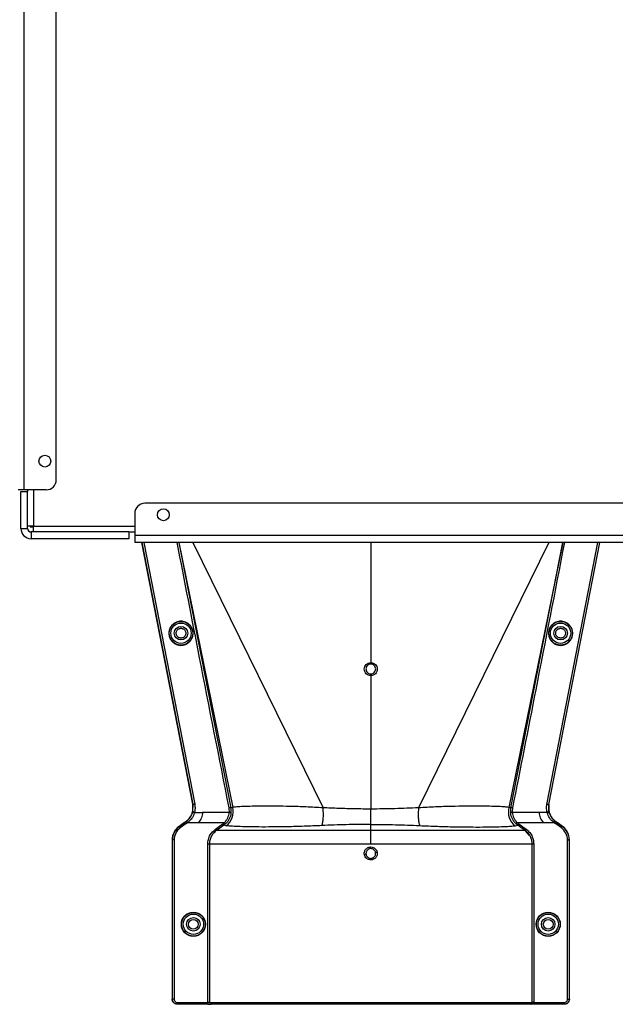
# Model space of a CAD drawing. Header units: inches. Extents: x -3977 to 448, y -4288 to 2176.
# Tile 25 of 206: x -3840 to -3663, y -2660 to -2368. Entities that reach past the tile are written whole.
import ezdxf

# ---------------------------------------------------------------- set-up
doc = ezdxf.new("R2010")
doc.units = ezdxf.units.IN
doc.header["$MEASUREMENT"] = 0

msp = doc.modelspace()

# ---------------------------------------------------------------- linework, layer by layer
at = {"color": 7, "linetype": 'Continuous', "lineweight": 25}
for p, q in [((-3838.414, -2507.619), (-3838.414, -2222.619)), ((-3828.914, -2504.619), (-3828.914, -2225.619)), ((-3838.414, -2507.619), (-3840.214, -2507.619)), ((-3839.414, -2519.119), (-3839.414, -2508.119)), ((-3839.414, -2508.119), (-3837.414, -2508.119)), ((-3831.914, -2507.619), (-3838.414, -2507.619)), ((-3837.414, -2507.619), (-3837.414, -2508.119)), ((-3837.414, -2519.119), (-3837.414, -2508.119)), ((-3088.664, -2511.619), (-3802.664, -2511.619)), ((-3805.664, -2514.619), (-3805.664, -2521.119)), ((-3835.664, -2518.369), (-3837.414, -2518.369)), ((-3836.664, -2518.369), (-3836.664, -2518.619)), ((-3835.664, -2520.119), (-3835.664, -2518.369)), ((-3839.414, -2519.119), (-3837.414, -2519.119)), ((-3836.664, -2518.619), (-3835.664, -2518.619)), ((-3836.414, -2520.119), (-3836.414, -2522.119)), ((-3807.414, -2520.119), (-3836.414, -2520.119)), ((-3807.414, -2520.119), (-3807.414, -2522.119)), ((-3807.414, -2520.119), (-3805.664, -2520.119)), ((-3085.664, -2521.119), (-3805.664, -2521.119)), ((-3805.664, -2521.119), (-3805.664, -2523.219)), ((-3807.414, -2522.119), (-3836.414, -2522.119)), ((-3085.664, -2523.219), (-3805.664, -2523.219))]:
    msp.add_line(p, q, dxfattribs=at)
at = {"color": 8, "linetype": 'Continuous', "lineweight": 25}
for p, q in [((-3835.664, -2507.619), (-3835.664, -2518.369)), ((-3835.664, -2518.369), (-3805.664, -2518.369))]:
    msp.add_line(p, q, dxfattribs=at)
at = {"color": 1, "linetype": 'Continuous', "lineweight": 25}
for p, q in [((-3788.447, -2600.771), (-3803.539, -2523.219)), ((-3788.366, -2600.771), (-3803.457, -2523.219)), ((-3802.979, -2523.219), (-3787.887, -2600.771)), ((-3792.601, -2523.219), (-3777.204, -2601.924)), ((-3792.576, -2523.219), (-3776.617, -2601.779)), ((-3788.482, -2523.219), (-3749.829, -2601.877)), ((-3735.664, -2523.219), (-3735.664, -2558.851)), ((-3682.846, -2523.219), (-3721.499, -2601.877)), ((-3678.752, -2523.219), (-3694.711, -2601.779)), ((-3694.124, -2601.924), (-3678.727, -2523.219)), ((-3683.464, -2600.889), (-3668.349, -2523.219)), ((-3667.871, -2523.219), (-3682.98, -2600.861)), ((-3682.899, -2600.861), (-3667.789, -2523.219)), ((-3735.664, -2562.679), (-3735.664, -2602.248)), ((-3788.44, -2603.076), (-3788.516, -2603.057)), ((-3788.477, -2602.901), (-3788.447, -2600.771)), ((-3788.401, -2602.918), (-3788.477, -2602.901)), ((-3788.447, -2600.771), (-3788.366, -2600.771)), ((-3788.401, -2602.919), (-3788.365, -2600.773)), ((-3788.365, -2600.773), (-3788.365, -2600.771)), ((-3776.617, -2601.779), (-3777.204, -2601.924)), ((-3777.204, -2601.924), (-3777.137, -2603.442)), ((-3735.664, -2606.805), (-3735.664, -2602.248)), ((-3694.124, -2601.924), (-3694.711, -2601.779)), ((-3694.191, -2603.442), (-3694.124, -2601.924)), ((-3682.981, -2600.861), (-3682.98, -2600.861)), ((-3682.979, -2600.861), (-3682.927, -2602.918)), ((-3682.979, -2600.861), (-3682.898, -2600.861)), ((-3682.927, -2602.918), (-3682.851, -2602.901)), ((-3682.898, -2600.861), (-3682.851, -2602.901)), ((-3682.889, -2603.076), (-3682.812, -2603.057)), ((-3682.851, -2602.901), (-3682.846, -2602.921)), ((-3790.429, -2605.975), (-3790.475, -2605.912)), ((-3790.429, -2605.975), (-3790.261, -2605.85)), ((-3790.137, -2606.381), (-3790.429, -2605.975)), ((-3789.953, -2606.243), (-3790.261, -2605.85)), ((-3787.926, -2603.237), (-3785.538, -2603.237)), ((-3777.634, -2603.237), (-3785.538, -2603.237)), ((-3685.79, -2603.237), (-3693.694, -2603.237)), ((-3683.402, -2603.237), (-3685.79, -2603.237)), ((-3681.375, -2606.243), (-3681.067, -2605.85)), ((-3681.191, -2606.381), (-3680.899, -2605.975)), ((-3681.067, -2605.85), (-3680.899, -2605.975)), ((-3680.853, -2605.912), (-3680.899, -2605.975)), ((-3790.936, -2606.243), (-3792.519, -2607.382)), ((-3792.519, -2607.382), (-3792.473, -2607.446)), ((-3792.473, -2607.446), (-3790.788, -2606.234)), ((-3792.181, -2607.852), (-3792.473, -2607.446)), ((-3790.496, -2606.64), (-3792.181, -2607.852)), ((-3790.788, -2606.234), (-3790.834, -2606.17)), ((-3790.496, -2606.64), (-3790.788, -2606.234)), ((-3789.953, -2606.243), (-3786.783, -2606.243)), ((-3786.783, -2606.243), (-3779.048, -2606.243)), ((-3778.705, -2606.606), (-3779.221, -2607.032)), ((-3778.509, -2607.18), (-3779.221, -2607.032)), ((-3778.705, -2606.606), (-3779.048, -2606.243)), ((-3735.664, -2608.623), (-3735.664, -2606.805)), ((-3692.82, -2607.18), (-3692.107, -2607.032)), ((-3692.28, -2606.243), (-3692.623, -2606.606)), ((-3692.107, -2607.032), (-3692.623, -2606.606)), ((-3692.28, -2606.243), (-3684.545, -2606.243)), ((-3688.593, -2610.052), (-3689.835, -2608.681)), ((-3684.545, -2606.243), (-3681.375, -2606.243)), ((-3680.832, -2606.64), (-3680.54, -2606.234)), ((-3679.147, -2607.852), (-3680.832, -2606.64)), ((-3680.54, -2606.234), (-3680.494, -2606.17)), ((-3680.54, -2606.234), (-3678.855, -2607.446)), ((-3678.809, -2607.382), (-3680.392, -2606.243)), ((-3679.147, -2607.852), (-3678.855, -2607.446)), ((-3678.809, -2607.382), (-3678.855, -2607.446)), ((-3794.553, -2611.351), (-3794.553, -2658.62)), ((-3794.474, -2611.351), (-3794.553, -2611.351)), ((-3794.474, -2658.62), (-3794.474, -2611.351)), ((-3793.974, -2611.351), (-3794.474, -2611.351)), ((-3793.974, -2611.351), (-3793.974, -2658.62)), ((-3677.354, -2658.62), (-3677.354, -2611.351)), ((-3677.354, -2611.351), (-3676.854, -2611.351)), ((-3676.854, -2611.351), (-3676.854, -2658.62)), ((-3676.775, -2611.351), (-3676.854, -2611.351)), ((-3676.775, -2658.62), (-3676.775, -2611.351)), ((-3784.021, -2659.62), (-3784.021, -2612.682)), ((-3783.522, -2612.682), (-3783.522, -2659.62)), ((-3687.806, -2659.62), (-3687.806, -2612.682)), ((-3687.307, -2612.682), (-3687.307, -2659.62)), ((-3794.553, -2658.62), (-3794.474, -2658.62)), ((-3793.974, -2658.62), (-3794.474, -2658.62)), ((-3677.354, -2658.62), (-3676.854, -2658.62)), ((-3676.854, -2658.62), (-3676.775, -2658.62)), ((-3792.974, -2660.12), (-3793.053, -2660.12)), ((-3792.974, -2659.62), (-3784.021, -2659.62)), ((-3792.974, -2659.62), (-3792.974, -2660.12)), ((-3784.021, -2660.12), (-3792.974, -2660.12)), ((-3783.522, -2659.62), (-3784.021, -2659.62)), ((-3784.021, -2659.62), (-3784.021, -2660.12)), ((-3784.021, -2660.12), (-3783.023, -2660.12)), ((-3783.522, -2659.62), (-3687.806, -2659.62)), ((-3688.256, -2660.12), (-3783.023, -2660.12)), ((-3678.354, -2660.12), (-3688.256, -2660.12)), ((-3687.307, -2659.62), (-3687.806, -2659.62)), ((-3687.307, -2659.62), (-3678.354, -2659.62)), ((-3678.354, -2659.62), (-3678.354, -2660.12)), ((-3678.275, -2660.12), (-3678.354, -2660.12))]:
    msp.add_line(p, q, dxfattribs=at)
at = {"color": 1, "linetype": 'Continuous', "lineweight": 25, "flags": 128}
for points in [[(-3735.664, -2559.292), (-3735.664, -2559.273), (-3735.664, -2559.241), (-3735.664, -2559.197), (-3735.664, -2559.143), (-3735.664, -2559.079), (-3735.664, -2559.008), (-3735.664, -2558.931), (-3735.664, -2558.851)], [(-3735.664, -2562.679), (-3735.664, -2562.598), (-3735.664, -2562.517), (-3735.664, -2562.439), (-3735.664, -2562.366), (-3735.664, -2562.301), (-3735.664, -2562.244), (-3735.664, -2562.198), (-3735.664, -2562.164)], [(-3788.477, -2602.901), (-3788.48, -2602.912), (-3788.482, -2602.921)], [(-3787.926, -2603.237), (-3788.024, -2603.212), (-3788.118, -2603.182), (-3788.205, -2603.147), (-3788.28, -2603.11), (-3788.34, -2603.071), (-3788.383, -2603.032), (-3788.407, -2602.996), (-3788.412, -2602.963)], [(-3683.402, -2603.237), (-3683.304, -2603.212), (-3683.21, -2603.182), (-3683.123, -2603.147), (-3683.048, -2603.11), (-3682.988, -2603.071), (-3682.945, -2603.032), (-3682.921, -2602.996), (-3682.916, -2602.963)], [(-3790.788, -2606.234), (-3790.587, -2606.089), (-3790.429, -2605.975)], [(-3680.899, -2605.975), (-3680.698, -2606.12), (-3680.54, -2606.234)], [(-3790.137, -2606.381), (-3790.338, -2606.526), (-3790.496, -2606.64)], [(-3781.729, -2608.217), (-3780.488, -2607.326), (-3779.512, -2606.626)], [(-3779.221, -2607.032), (-3780.462, -2607.923), (-3781.437, -2608.623)], [(-3689.891, -2608.623), (-3691.132, -2607.732), (-3692.107, -2607.032)], [(-3691.816, -2606.626), (-3690.575, -2607.517), (-3689.599, -2608.217)], [(-3680.832, -2606.64), (-3681.033, -2606.495), (-3681.191, -2606.381)]]:
    msp.add_lwpolyline(points, dxfattribs=at)
at = {"color": 7, "linetype": 'Continuous', "lineweight": 25}
for centre in [(-3832.314, -2499.119), (-3797.164, -2515.019)]:
    msp.add_circle(centre, 1.75, dxfattribs=at)
at = {"color": 1, "linetype": 'Continuous', "lineweight": 25}
for centre, radius in [((-3791.944, -2550.119), 3.513), ((-3791.944, -2550.119), 3.013), ((-3679.384, -2550.119), 3.513), ((-3679.384, -2550.119), 3.013), ((-3791.944, -2550.119), 2), ((-3679.384, -2550.119), 2), ((-3788.263, -2636.401), 3.579), ((-3788.263, -2636.401), 3.513), ((-3788.263, -2636.401), 3.013), ((-3788.263, -2636.401), 2), ((-3788.263, -2636.401), 1.45), ((-3683.065, -2636.401), 3.579), ((-3683.065, -2636.401), 3.513), ((-3683.065, -2636.401), 3.013), ((-3683.065, -2636.401), 2), ((-3683.065, -2636.401), 1.45)]:
    msp.add_circle(centre, radius, dxfattribs=at)
at = {"color": 7, "linetype": 'Continuous', "lineweight": 25}
for centre, radius, start, end in [((-3831.914, -2504.619), 3, 270, 0), ((-3802.664, -2514.619), 3, 90, 180), ((-3836.414, -2519.119), 3, 180, 270), ((-3836.414, -2519.119), 1, 180, 270)]:
    msp.add_arc(centre, radius, start, end, dxfattribs=at)
at = {"color": 1, "linetype": 'Continuous', "lineweight": 25}
for centre, radius, start, end in [((-3781.5, -2603.101), 5.059, 306.24958, 15.1422), ((-3777.586, -2603.829), 0.594, 40.78426, 94.57874), ((-3689.828, -2603.101), 5.059, 164.8578, 233.75042), ((-3693.742, -2603.829), 0.594, 85.42126, 139.21574), ((-3789.663, -2611.351), 4.89, 125.73216, 180), ((-3789.663, -2611.351), 4.811, 125.73216, 180), ((-3789.663, -2611.351), 4.311, 125.73216, 180), ((-3681.665, -2611.351), 4.311, 0, 54.26784), ((-3681.665, -2611.351), 4.811, 0, 54.26784), ((-3681.665, -2611.351), 4.89, 0, 54.26784), ((-3731.977, -2641.384), 26.17, 101.21609, 102.30574), ((-3739.351, -2589.438), 26.168, 281.21699, 282.30669), ((-3783.023, -2659.62), 0.5, 179.94503, 269.94492)]:
    msp.add_arc(centre, radius, start, end, dxfattribs=at)
for points, knots in [([(-3777.692, -2601.873), (-3780.608, -2587.052), (-3785.765, -2560.839), (-3790.865, -2534.616), (-3793.081, -2523.219)], [0, 0, 0, 0, 0.5653972, 1, 1, 1, 1]), ([(-3678.248, -2523.219), (-3681.08, -2537.793), (-3686.178, -2564.016), (-3691.342, -2590.228), (-3693.636, -2601.873)], [0, 0, 0, 0, 0.5557593, 1, 1, 1, 1]), ([(-3791.944, -2546.572), (-3792.16, -2546.584), (-3792.632, -2546.609), (-3793.374, -2546.838), (-3794.154, -2547.282), (-3794.874, -2548.006), (-3795.395, -2548.994), (-3795.587, -2550.15), (-3795.395, -2551.306), (-3794.874, -2552.295), (-3794.154, -2553.019), (-3793.374, -2553.463), (-3792.632, -2553.692), (-3792.16, -2553.717), (-3791.944, -2553.728)], [0, 0, 0, 0, 0.0563088, 0.1228337, 0.2009914, 0.2913219, 0.3924061, 0.5, 0.6075939, 0.7086781, 0.7990086, 0.8771663, 0.9436912, 1, 1, 1, 1]), ([(-3791.944, -2553.728), (-3791.727, -2553.717), (-3791.255, -2553.692), (-3790.513, -2553.463), (-3789.733, -2553.019), (-3789.013, -2552.295), (-3788.492, -2551.306), (-3788.3, -2550.15), (-3788.492, -2548.994), (-3789.013, -2548.006), (-3789.733, -2547.282), (-3790.513, -2546.838), (-3791.255, -2546.609), (-3791.727, -2546.584), (-3791.944, -2546.572)], [0, 0, 0, 0, 0.05630876, 0.12283374, 0.20099136, 0.29132195, 0.39240607, 0.5, 0.60759393, 0.70867805, 0.79900864, 0.87716626, 0.94369124, 1, 1, 1, 1]), ([(-3679.384, -2546.572), (-3679.601, -2546.584), (-3680.073, -2546.609), (-3680.815, -2546.838), (-3681.595, -2547.282), (-3682.315, -2548.006), (-3682.836, -2548.994), (-3683.028, -2550.15), (-3682.836, -2551.306), (-3682.315, -2552.295), (-3681.595, -2553.019), (-3680.815, -2553.463), (-3680.073, -2553.692), (-3679.601, -2553.717), (-3679.384, -2553.728)], [0, 0, 0, 0, 0.0563088, 0.1228337, 0.2009914, 0.2913219, 0.3924061, 0.5, 0.6075939, 0.7086781, 0.7990086, 0.8771663, 0.9436912, 1, 1, 1, 1]), ([(-3679.384, -2553.728), (-3679.168, -2553.717), (-3678.696, -2553.692), (-3677.954, -2553.463), (-3677.174, -2553.019), (-3676.454, -2552.295), (-3675.933, -2551.306), (-3675.741, -2550.15), (-3675.933, -2548.994), (-3676.454, -2548.006), (-3677.174, -2547.282), (-3677.954, -2546.838), (-3678.696, -2546.609), (-3679.168, -2546.584), (-3679.384, -2546.572)], [0, 0, 0, 0, 0.0563088, 0.1228337, 0.2009914, 0.2913219, 0.3924061, 0.5, 0.6075939, 0.7086781, 0.7990086, 0.8771663, 0.9436912, 1, 1, 1, 1]), ([(-3791.944, -2551.569), (-3792.031, -2551.564), (-3792.223, -2551.554), (-3792.523, -2551.461), (-3792.84, -2551.281), (-3793.131, -2550.988), (-3793.342, -2550.588), (-3793.42, -2550.119), (-3793.342, -2549.651), (-3793.131, -2549.25), (-3792.84, -2548.957), (-3792.523, -2548.777), (-3792.223, -2548.684), (-3792.031, -2548.674), (-3791.944, -2548.669)], [0, 0, 0, 0, 0.0563099, 0.1228359, 0.2009943, 0.2913249, 0.3924079, 0.5, 0.6075921, 0.7086751, 0.7990057, 0.8771641, 0.9436901, 1, 1, 1, 1]), ([(-3791.944, -2548.669), (-3791.856, -2548.674), (-3791.665, -2548.684), (-3791.364, -2548.777), (-3791.048, -2548.957), (-3790.756, -2549.25), (-3790.545, -2549.651), (-3790.467, -2550.119), (-3790.545, -2550.588), (-3790.756, -2550.988), (-3791.048, -2551.281), (-3791.364, -2551.461), (-3791.665, -2551.554), (-3791.856, -2551.564), (-3791.944, -2551.569)], [0, 0, 0, 0, 0.0563099, 0.1228359, 0.2009943, 0.2913249, 0.3924079, 0.5, 0.6075921, 0.7086751, 0.7990057, 0.8771641, 0.9436901, 1, 1, 1, 1]), ([(-3679.384, -2551.569), (-3679.472, -2551.564), (-3679.663, -2551.554), (-3679.964, -2551.461), (-3680.28, -2551.281), (-3680.572, -2550.988), (-3680.783, -2550.588), (-3680.861, -2550.119), (-3680.783, -2549.651), (-3680.572, -2549.25), (-3680.28, -2548.957), (-3679.964, -2548.777), (-3679.663, -2548.684), (-3679.472, -2548.674), (-3679.384, -2548.669)], [0, 0, 0, 0, 0.0563099, 0.1228359, 0.2009943, 0.2913249, 0.3924079, 0.5, 0.6075921, 0.7086751, 0.7990057, 0.8771641, 0.9436901, 1, 1, 1, 1]), ([(-3679.384, -2548.669), (-3679.297, -2548.674), (-3679.105, -2548.684), (-3678.805, -2548.777), (-3678.488, -2548.957), (-3678.197, -2549.25), (-3677.986, -2549.651), (-3677.908, -2550.119), (-3677.986, -2550.588), (-3678.197, -2550.988), (-3678.488, -2551.281), (-3678.805, -2551.461), (-3679.105, -2551.554), (-3679.297, -2551.564), (-3679.384, -2551.569)], [0, 0, 0, 0, 0.0563099, 0.1228359, 0.2009943, 0.2913249, 0.3924079, 0.5, 0.6075921, 0.7086751, 0.7990057, 0.8771641, 0.9436901, 1, 1, 1, 1]), ([(-3735.664, -2562.679), (-3735.916, -2562.651), (-3736.42, -2562.593), (-3737.06, -2562.15), (-3737.488, -2561.518), (-3737.639, -2560.766), (-3737.489, -2560.013), (-3737.061, -2559.38), (-3736.42, -2558.937), (-3735.916, -2558.879), (-3735.664, -2558.851)], [0, 0, 0, 0, 0.1250597, 0.2500089, 0.3749009, 0.4997891, 0.624727, 0.749769, 0.8748397, 1, 1, 1, 1]), ([(-3735.664, -2559.292), (-3735.853, -2559.314), (-3736.231, -2559.357), (-3736.711, -2559.689), (-3737.032, -2560.164), (-3737.144, -2560.728), (-3737.031, -2561.292), (-3736.711, -2561.767), (-3736.231, -2562.099), (-3735.853, -2562.142), (-3735.664, -2562.164)], [0, 0, 0, 0, 0.1251587, 0.2502289, 0.3752708, 0.5002105, 0.6251013, 0.7499948, 0.8749429, 1, 1, 1, 1]), ([(-3735.664, -2558.851), (-3735.412, -2558.879), (-3734.908, -2558.937), (-3734.268, -2559.379), (-3733.84, -2560.011), (-3733.689, -2560.763), (-3733.839, -2561.516), (-3734.267, -2562.149), (-3734.908, -2562.593), (-3735.412, -2562.651), (-3735.664, -2562.679)], [0, 0, 0, 0, 0.1250591, 0.2500084, 0.3749013, 0.4997903, 0.624728, 0.7497694, 0.8748397, 1, 1, 1, 1]), ([(-3735.664, -2562.164), (-3735.475, -2562.142), (-3735.097, -2562.099), (-3734.617, -2561.766), (-3734.296, -2561.291), (-3734.184, -2560.727), (-3734.297, -2560.163), (-3734.617, -2559.689), (-3735.097, -2559.357), (-3735.475, -2559.314), (-3735.664, -2559.292)], [0, 0, 0, 0, 0.1251583, 0.2502283, 0.3752704, 0.5002105, 0.6251014, 0.7499947, 0.8749427, 1, 1, 1, 1]), ([(-3790.475, -2605.912), (-3790.239, -2605.722), (-3789.579, -2605.191), (-3788.888, -2604.195), (-3788.622, -2603.387), (-3788.521, -2603.079)], [0, 0, 0, 0, 0.2563458, 0.7166755, 1, 1, 1, 1]), ([(-3790.261, -2605.85), (-3789.84, -2605.455), (-3788.994, -2604.663), (-3788.625, -2603.606), (-3788.44, -2603.076)], [0, 0, 0, 0, 0.49884982, 1, 1, 1, 1]), ([(-3788.516, -2603.057), (-3788.517, -2603.061), (-3788.519, -2603.069), (-3788.521, -2603.076), (-3788.521, -2603.079)], [0, 0, 0, 0, 0.5600046, 1, 1, 1, 1]), ([(-3788.516, -2603.057), (-3788.509, -2603.032), (-3788.498, -2602.986), (-3788.487, -2602.941), (-3788.482, -2602.921)], [0, 0, 0, 0, 0.5599989, 1, 1, 1, 1]), ([(-3788.44, -2603.076), (-3788.434, -2603.055), (-3788.425, -2603.017), (-3788.416, -2602.979), (-3788.412, -2602.963)], [0, 0, 0, 0, 0.5599999, 1, 1, 1, 1]), ([(-3787.954, -2603.348), (-3788.017, -2603.331), (-3788.114, -2603.305), (-3788.23, -2603.258), (-3788.309, -2603.219), (-3788.372, -2603.178), (-3788.43, -2603.128), (-3788.436, -2603.097), (-3788.44, -2603.076)], [0, 0, 0, 0, 0.2384943, 0.3676023, 0.4997015, 0.6318447, 0.7610791, 1, 1, 1, 1]), ([(-3788.412, -2602.963), (-3788.41, -2602.955), (-3788.406, -2602.94), (-3788.402, -2602.925), (-3788.401, -2602.918)], [0, 0, 0, 0, 0.5600001, 1, 1, 1, 1]), ([(-3787.914, -2603.189), (-3787.977, -2603.173), (-3788.074, -2603.149), (-3788.19, -2603.103), (-3788.27, -2603.064), (-3788.333, -2603.024), (-3788.391, -2602.972), (-3788.397, -2602.94), (-3788.401, -2602.919)], [0, 0, 0, 0, 0.2385157, 0.3676197, 0.4997095, 0.6318421, 0.7610692, 1, 1, 1, 1]), ([(-3788.366, -2600.771), (-3788.358, -2600.771), (-3788.343, -2600.771), (-3788.253, -2600.771), (-3788.157, -2600.771), (-3788.074, -2600.771), (-3787.983, -2600.771), (-3787.919, -2600.771), (-3787.887, -2600.771)], [0, 0, 0, 0, 0.24954493, 0.49864381, 0.62227945, 0.7466343, 0.87233795, 1, 1, 1, 1]), ([(-3787.914, -2603.189), (-3787.916, -2603.198), (-3787.92, -2603.214), (-3787.924, -2603.23), (-3787.926, -2603.237)], [0, 0, 0, 0, 0.56, 1, 1, 1, 1]), ([(-3787.887, -2600.771), (-3787.822, -2601.224), (-3787.707, -2602.033), (-3787.851, -2602.836), (-3787.914, -2603.189)], [0, 0, 0, 0, 0.5600915, 1, 1, 1, 1]), ([(-3777.204, -2601.924), (-3777.217, -2601.908), (-3777.244, -2601.876), (-3777.359, -2601.85), (-3777.516, -2601.847), (-3777.634, -2601.864), (-3777.692, -2601.873)], [0, 0, 0, 0, 0.24162997, 0.49999774, 0.75836675, 1, 1, 1, 1]), ([(-3777.634, -2603.237), (-3777.616, -2602.982), (-3777.585, -2602.524), (-3777.659, -2602.072), (-3777.692, -2601.873)], [0, 0, 0, 0, 0.5596825, 1, 1, 1, 1]), ([(-3749.829, -2601.877), (-3751.521, -2601.782), (-3754.899, -2601.594), (-3759.622, -2601.462), (-3763.933, -2601.397), (-3767.742, -2601.389), (-3770.97, -2601.422), (-3773.559, -2601.494), (-3775.53, -2601.603), (-3776.254, -2601.721), (-3776.617, -2601.779)], [0, 0, 0, 0, 0.1240038, 0.2476941, 0.3726334, 0.4971972, 0.6230222, 0.7482004, 0.8737911, 1, 1, 1, 1]), ([(-3750.145, -2607.142), (-3750.056, -2606.826), (-3749.875, -2606.179), (-3749.734, -2604.831), (-3749.705, -2603.342), (-3749.788, -2602.358), (-3749.829, -2601.877)], [0, 0, 0, 0, 0.2443628, 0.4999999, 0.755637, 1, 1, 1, 1]), ([(-3735.664, -2602.248), (-3737.252, -2602.239), (-3740.43, -2602.22), (-3745.174, -2602.082), (-3748.275, -2601.945), (-3749.829, -2601.877)], [0, 0, 0, 0, 0.33237146, 0.66540461, 1, 1, 1, 1]), ([(-3721.499, -2601.877), (-3723.835, -2601.981), (-3728.495, -2602.187), (-3733.278, -2602.228), (-3735.664, -2602.248)], [0, 0, 0, 0, 0.5012682, 1, 1, 1, 1]), ([(-3721.499, -2601.877), (-3721.54, -2602.358), (-3721.623, -2603.342), (-3721.594, -2604.831), (-3721.453, -2606.179), (-3721.272, -2606.826), (-3721.183, -2607.142)], [0, 0, 0, 0, 0.244363, 0.5000001, 0.7556372, 1, 1, 1, 1]), ([(-3694.711, -2601.779), (-3695.074, -2601.721), (-3695.799, -2601.603), (-3697.769, -2601.494), (-3700.358, -2601.422), (-3703.586, -2601.389), (-3707.395, -2601.397), (-3711.706, -2601.462), (-3716.429, -2601.594), (-3719.807, -2601.782), (-3721.499, -2601.877)], [0, 0, 0, 0, 0.1262089, 0.2517996, 0.3769778, 0.5028028, 0.6273666, 0.7523059, 0.8759962, 1, 1, 1, 1]), ([(-3693.636, -2601.873), (-3693.694, -2601.864), (-3693.812, -2601.847), (-3693.969, -2601.85), (-3694.084, -2601.876), (-3694.111, -2601.908), (-3694.124, -2601.924)], [0, 0, 0, 0, 0.2416333, 0.5000023, 0.75837, 1, 1, 1, 1]), ([(-3693.636, -2601.873), (-3693.675, -2602.126), (-3693.745, -2602.58), (-3693.71, -2603.036), (-3693.694, -2603.237)], [0, 0, 0, 0, 0.55968395, 1, 1, 1, 1]), ([(-3683.414, -2603.189), (-3683.487, -2602.761), (-3683.616, -2601.995), (-3683.51, -2601.227), (-3683.464, -2600.889)], [0, 0, 0, 0, 0.5594452, 1, 1, 1, 1]), ([(-3682.98, -2600.861), (-3682.992, -2600.874), (-3683.016, -2600.902), (-3683.129, -2600.922), (-3683.287, -2600.921), (-3683.406, -2600.899), (-3683.464, -2600.889)], [0, 0, 0, 0, 0.2322093, 0.4947556, 0.7564608, 1, 1, 1, 1]), ([(-3683.414, -2603.189), (-3683.371, -2603.179), (-3683.284, -2603.158), (-3683.165, -2603.116), (-3683.068, -2603.071), (-3682.983, -2603.018), (-3682.93, -2602.965), (-3682.928, -2602.932), (-3682.927, -2602.919)], [0, 0, 0, 0, 0.1658539, 0.3297583, 0.4844222, 0.6242747, 0.8482139, 1, 1, 1, 1]), ([(-3683.402, -2603.237), (-3683.405, -2603.228), (-3683.409, -2603.212), (-3683.413, -2603.196), (-3683.414, -2603.189)], [0, 0, 0, 0, 0.56, 1, 1, 1, 1]), ([(-3683.374, -2603.348), (-3683.311, -2603.331), (-3683.214, -2603.306), (-3683.097, -2603.259), (-3683.018, -2603.22), (-3682.955, -2603.18), (-3682.897, -2603.129), (-3682.892, -2603.097), (-3682.889, -2603.076)], [0, 0, 0, 0, 0.2386895, 0.3678599, 0.4999849, 0.6321122, 0.7612892, 1, 1, 1, 1]), ([(-3682.927, -2602.918), (-3682.925, -2602.927), (-3682.921, -2602.941), (-3682.918, -2602.956), (-3682.916, -2602.963)], [0, 0, 0, 0, 0.56, 1, 1, 1, 1]), ([(-3682.916, -2602.963), (-3682.911, -2602.984), (-3682.902, -2603.022), (-3682.893, -2603.06), (-3682.889, -2603.076)], [0, 0, 0, 0, 0.5599997, 1, 1, 1, 1]), ([(-3682.888, -2603.076), (-3682.703, -2603.606), (-3682.334, -2604.664), (-3681.488, -2605.455), (-3681.067, -2605.85)], [0, 0, 0, 0, 0.5012988, 1, 1, 1, 1]), ([(-3682.846, -2602.921), (-3682.84, -2602.946), (-3682.828, -2602.992), (-3682.817, -2603.037), (-3682.812, -2603.057)], [0, 0, 0, 0, 0.5599961, 1, 1, 1, 1]), ([(-3682.812, -2603.057), (-3682.811, -2603.061), (-3682.809, -2603.069), (-3682.807, -2603.076), (-3682.807, -2603.079)], [0, 0, 0, 0, 0.56, 1, 1, 1, 1]), ([(-3682.807, -2603.079), (-3682.717, -2603.356), (-3682.469, -2604.125), (-3681.803, -2605.136), (-3681.121, -2605.693), (-3680.853, -2605.912)], [0, 0, 0, 0, 0.2548715, 0.7080318, 1, 1, 1, 1]), ([(-3790.834, -2606.17), (-3790.767, -2606.122), (-3790.647, -2606.036), (-3790.528, -2605.949), (-3790.475, -2605.912)], [0, 0, 0, 0, 0.5599992, 1, 1, 1, 1]), ([(-3787.954, -2603.348), (-3788.045, -2603.622), (-3788.226, -2604.172), (-3788.818, -2605.225), (-3789.498, -2605.835), (-3789.953, -2606.243)], [0, 0, 0, 0, 0.2482305, 0.4976106, 1, 1, 1, 1]), ([(-3787.926, -2603.237), (-3787.931, -2603.258), (-3787.94, -2603.295), (-3787.95, -2603.331), (-3787.954, -2603.348)], [0, 0, 0, 0, 0.55999972, 1, 1, 1, 1]), ([(-3785.538, -2603.237), (-3785.617, -2603.781), (-3785.775, -2604.868), (-3786.447, -2605.785), (-3786.783, -2606.243)], [0, 0, 0, 0, 0.5005188, 1, 1, 1, 1]), ([(-3779.048, -2606.243), (-3778.857, -2606.031), (-3778.477, -2605.607), (-3778.058, -2604.861), (-3777.757, -2604.061), (-3777.675, -2603.513), (-3777.634, -2603.237)], [0, 0, 0, 0, 0.2484063, 0.4963861, 0.7465528, 1, 1, 1, 1]), ([(-3777.137, -2603.442), (-3777.183, -2603.732), (-3777.274, -2604.312), (-3777.608, -2605.155), (-3778.073, -2605.943), (-3778.494, -2606.385), (-3778.705, -2606.606)], [0, 0, 0, 0, 0.2493782, 0.4989473, 0.7486214, 1, 1, 1, 1]), ([(-3692.623, -2606.606), (-3692.834, -2606.385), (-3693.256, -2605.944), (-3693.72, -2605.155), (-3694.054, -2604.312), (-3694.145, -2603.732), (-3694.191, -2603.442)], [0, 0, 0, 0, 0.2511042, 0.5011367, 0.750364, 1, 1, 1, 1]), ([(-3693.694, -2603.237), (-3693.653, -2603.513), (-3693.571, -2604.061), (-3693.27, -2604.861), (-3692.851, -2605.608), (-3692.471, -2606.031), (-3692.28, -2606.243)], [0, 0, 0, 0, 0.253707, 0.5035297, 0.751872, 1, 1, 1, 1]), ([(-3685.79, -2603.237), (-3685.711, -2603.781), (-3685.553, -2604.868), (-3684.881, -2605.785), (-3684.545, -2606.243)], [0, 0, 0, 0, 0.50051883, 1, 1, 1, 1]), ([(-3683.374, -2603.348), (-3683.379, -2603.327), (-3683.387, -2603.297), (-3683.396, -2603.264), (-3683.399, -2603.249), (-3683.401, -2603.243), (-3683.402, -2603.239), (-3683.402, -2603.238), (-3683.402, -2603.237)], [0, 0, 0, 0, 0.5599996, 0.8063998, 0.9148159, 0.962519, 0.9835084, 1, 1, 1, 1]), ([(-3681.375, -2606.243), (-3681.834, -2605.838), (-3682.753, -2605.026), (-3683.167, -2603.908), (-3683.374, -2603.348)], [0, 0, 0, 0, 0.4994719, 1, 1, 1, 1]), ([(-3680.494, -2606.17), (-3680.561, -2606.122), (-3680.681, -2606.036), (-3680.8, -2605.949), (-3680.853, -2605.912)], [0, 0, 0, 0, 0.5599992, 1, 1, 1, 1]), ([(-3790.936, -2606.243), (-3790.917, -2606.229), (-3790.883, -2606.205), (-3790.849, -2606.181), (-3790.834, -2606.17)], [0, 0, 0, 0, 0.56, 1, 1, 1, 1]), ([(-3789.953, -2606.243), (-3789.987, -2606.269), (-3790.048, -2606.316), (-3790.11, -2606.361), (-3790.137, -2606.381)], [0, 0, 0, 0, 0.5599999, 1, 1, 1, 1]), ([(-3784.021, -2612.682), (-3783.983, -2612.196), (-3783.905, -2611.225), (-3783.221, -2609.589), (-3782.294, -2608.737), (-3781.729, -2608.217)], [0, 0, 0, 0, 0.2811316, 0.561264, 1, 1, 1, 1]), ([(-3781.437, -2608.623), (-3781.761, -2608.893), (-3782.373, -2609.402), (-3783.027, -2610.424), (-3783.446, -2611.519), (-3783.498, -2612.306), (-3783.522, -2612.682)], [0, 0, 0, 0, 0.2658061, 0.501977, 0.7618756, 1, 1, 1, 1]), ([(-3781.437, -2608.623), (-3781.443, -2608.616), (-3781.454, -2608.601), (-3781.522, -2608.506), (-3781.618, -2608.371), (-3781.693, -2608.267), (-3781.729, -2608.217)], [0, 0, 0, 0, 0.2405923, 0.4999996, 0.7594071, 1, 1, 1, 1]), ([(-3735.664, -2608.623), (-3737.577, -2608.623), (-3741.413, -2608.623), (-3747.077, -2608.623), (-3752.567, -2608.623), (-3757.791, -2608.623), (-3762.663, -2608.623), (-3767.114, -2608.623), (-3771.066, -2608.623), (-3774.462, -2608.623), (-3777.252, -2608.623), (-3779.37, -2608.623), (-3780.857, -2608.623), (-3781.244, -2608.623), (-3781.437, -2608.623)], [0, 0, 0, 0, 0.083079, 0.16663, 0.249964, 0.3331637, 0.4168571, 0.4999387, 0.5833997, 0.666912, 0.7499366, 0.8335295, 0.916905, 1, 1, 1, 1]), ([(-3779.512, -2606.626), (-3779.422, -2606.559), (-3779.261, -2606.439), (-3779.113, -2606.303), (-3779.048, -2606.243)], [0, 0, 0, 0, 0.5599336, 1, 1, 1, 1]), ([(-3779.221, -2607.032), (-3779.226, -2607.025), (-3779.237, -2607.009), (-3779.305, -2606.914), (-3779.402, -2606.78), (-3779.476, -2606.676), (-3779.512, -2606.626)], [0, 0, 0, 0, 0.2406166, 0.5, 0.7593834, 1, 1, 1, 1]), ([(-3750.145, -2607.142), (-3751.928, -2607.22), (-3755.488, -2607.374), (-3760.438, -2607.506), (-3764.962, -2607.569), (-3768.968, -2607.569), (-3772.384, -2607.521), (-3775.149, -2607.437), (-3777.286, -2607.326), (-3778.1, -2607.229), (-3778.509, -2607.18)], [0, 0, 0, 0, 0.1249315, 0.2494845, 0.3748502, 0.499357, 0.6247516, 0.7493071, 0.874271, 1, 1, 1, 1]), ([(-3735.664, -2606.805), (-3738.112, -2606.819), (-3743.009, -2606.848), (-3747.766, -2607.044), (-3750.145, -2607.142)], [0, 0, 0, 0, 0.4998757, 1, 1, 1, 1]), ([(-3735.664, -2606.805), (-3733.216, -2606.819), (-3728.319, -2606.848), (-3723.562, -2607.044), (-3721.183, -2607.142)], [0, 0, 0, 0, 0.4998757, 1, 1, 1, 1]), ([(-3735.664, -2612.682), (-3735.664, -2612.246), (-3735.664, -2611.363), (-3735.664, -2609.874), (-3735.664, -2609.095), (-3735.664, -2608.623)], [0, 0, 0, 0, 0.2771716, 0.5621798, 1, 1, 1, 1]), ([(-3689.891, -2608.623), (-3690.084, -2608.623), (-3690.471, -2608.623), (-3691.958, -2608.623), (-3694.076, -2608.623), (-3696.866, -2608.623), (-3700.262, -2608.623), (-3704.214, -2608.623), (-3708.665, -2608.623), (-3713.537, -2608.623), (-3718.761, -2608.623), (-3724.252, -2608.623), (-3729.915, -2608.623), (-3733.751, -2608.623), (-3735.664, -2608.623)], [0, 0, 0, 0, 0.083095, 0.1664705, 0.2500634, 0.333088, 0.4166003, 0.5000613, 0.5831429, 0.6668363, 0.750036, 0.83337, 0.916921, 1, 1, 1, 1]), ([(-3721.183, -2607.142), (-3719.4, -2607.22), (-3715.84, -2607.374), (-3710.89, -2607.506), (-3706.366, -2607.569), (-3702.36, -2607.569), (-3698.944, -2607.521), (-3696.179, -2607.437), (-3694.042, -2607.326), (-3693.228, -2607.229), (-3692.82, -2607.18)], [0, 0, 0, 0, 0.1249315, 0.2494845, 0.3748502, 0.499357, 0.6247516, 0.7493071, 0.874271, 1, 1, 1, 1]), ([(-3692.28, -2606.243), (-3692.197, -2606.319), (-3692.048, -2606.454), (-3691.887, -2606.574), (-3691.816, -2606.626)], [0, 0, 0, 0, 0.5599336, 1, 1, 1, 1]), ([(-3691.816, -2606.626), (-3691.852, -2606.676), (-3691.926, -2606.78), (-3692.023, -2606.914), (-3692.091, -2607.009), (-3692.102, -2607.025), (-3692.107, -2607.032)], [0, 0, 0, 0, 0.2406166, 0.5, 0.7593834, 1, 1, 1, 1]), ([(-3689.599, -2608.217), (-3689.635, -2608.267), (-3689.71, -2608.371), (-3689.806, -2608.506), (-3689.874, -2608.601), (-3689.885, -2608.616), (-3689.891, -2608.623)], [0, 0, 0, 0, 0.2405929, 0.5000004, 0.7594076, 1, 1, 1, 1]), ([(-3687.806, -2612.682), (-3687.833, -2612.288), (-3687.886, -2611.498), (-3688.32, -2610.384), (-3688.974, -2609.381), (-3689.585, -2608.876), (-3689.891, -2608.623)], [0, 0, 0, 0, 0.2494565, 0.4996465, 0.7495447, 1, 1, 1, 1]), ([(-3689.599, -2608.217), (-3689.227, -2608.532), (-3688.484, -2609.161), (-3687.552, -2610.67), (-3687.4, -2611.919), (-3687.307, -2612.682)], [0, 0, 0, 0, 0.2811139, 0.5612738, 1, 1, 1, 1]), ([(-3681.191, -2606.381), (-3681.226, -2606.356), (-3681.288, -2606.311), (-3681.348, -2606.264), (-3681.375, -2606.243)], [0, 0, 0, 0, 0.5600001, 1, 1, 1, 1]), ([(-3680.494, -2606.17), (-3680.475, -2606.184), (-3680.441, -2606.208), (-3680.407, -2606.232), (-3680.392, -2606.243)], [0, 0, 0, 0, 0.56, 1, 1, 1, 1]), ([(-3737.554, -2615.816), (-3737.576, -2615.674), (-3737.619, -2615.389), (-3737.558, -2614.958), (-3737.414, -2614.551), (-3737.178, -2614.189), (-3736.871, -2613.885), (-3736.502, -2613.66), (-3736.094, -2613.513), (-3735.807, -2613.495), (-3735.664, -2613.486)], [0, 0, 0, 0, 0.1252765, 0.2506033, 0.3754711, 0.5004033, 0.6251346, 0.7500235, 0.874976, 1, 1, 1, 1]), ([(-3735.664, -2613.967), (-3735.794, -2613.977), (-3736.038, -2613.996), (-3736.435, -2614.166), (-3736.761, -2614.441), (-3736.967, -2614.779), (-3737.071, -2615.079), (-3737.115, -2615.387), (-3737.083, -2615.604), (-3737.067, -2615.715)], [0, 0, 0, 0, 0.15137069, 0.28486563, 0.49926109, 0.63977106, 0.7442765, 0.86974886, 1, 1, 1, 1]), ([(-3735.664, -2613.486), (-3735.419, -2613.513), (-3734.93, -2613.567), (-3734.347, -2613.956), (-3733.946, -2614.45), (-3733.831, -2614.82), (-3733.774, -2615.004)], [0, 0, 0, 0, 0.2795737, 0.5590905, 0.7794833, 1, 1, 1, 1]), ([(-3734.261, -2615.106), (-3734.299, -2614.982), (-3734.362, -2614.772), (-3734.541, -2614.497), (-3734.783, -2614.249), (-3735.162, -2614.021), (-3735.488, -2613.986), (-3735.664, -2613.967)], [0, 0, 0, 0, 0.19832372, 0.33644956, 0.50065876, 0.73016778, 1, 1, 1, 1]), ([(-3735.664, -2617.334), (-3735.882, -2617.311), (-3736.318, -2617.264), (-3736.888, -2616.922), (-3737.346, -2616.44), (-3737.485, -2616.024), (-3737.554, -2615.816)], [0, 0, 0, 0, 0.2506677, 0.5002572, 0.7496434, 1, 1, 1, 1]), ([(-3737.067, -2615.715), (-3737.029, -2615.838), (-3736.966, -2616.048), (-3736.787, -2616.323), (-3736.545, -2616.571), (-3736.166, -2616.8), (-3735.84, -2616.834), (-3735.664, -2616.853)], [0, 0, 0, 0, 0.1982573, 0.3363448, 0.5005148, 0.7300981, 1, 1, 1, 1]), ([(-3733.774, -2615.004), (-3733.753, -2615.146), (-3733.71, -2615.432), (-3733.772, -2615.864), (-3733.916, -2616.271), (-3734.15, -2616.632), (-3734.456, -2616.933), (-3734.824, -2617.157), (-3735.233, -2617.307), (-3735.521, -2617.325), (-3735.664, -2617.334)], [0, 0, 0, 0, 0.12505082, 0.25140315, 0.37648004, 0.50028997, 0.62393499, 0.74890218, 0.87495308, 1, 1, 1, 1]), ([(-3735.664, -2616.853), (-3735.534, -2616.843), (-3735.29, -2616.824), (-3734.893, -2616.654), (-3734.567, -2616.379), (-3734.361, -2616.04), (-3734.257, -2615.741), (-3734.213, -2615.433), (-3734.245, -2615.216), (-3734.261, -2615.106)], [0, 0, 0, 0, 0.1514392, 0.2849996, 0.4995211, 0.6401034, 0.7446468, 0.8700183, 1, 1, 1, 1]), ([(-3793.053, -2660.12), (-3793.265, -2660.093), (-3793.708, -2660.038), (-3794.211, -2659.633), (-3794.504, -2659.128), (-3794.537, -2658.785), (-3794.553, -2658.62)], [0, 0, 0, 0, 0.27028, 0.5624538, 0.7897516, 1, 1, 1, 1]), ([(-3792.974, -2660.12), (-3793.096, -2660.111), (-3793.333, -2660.095), (-3793.658, -2659.968), (-3793.931, -2659.79), (-3794.206, -2659.51), (-3794.429, -2659.115), (-3794.46, -2658.776), (-3794.474, -2658.62)], [0, 0, 0, 0, 0.1550199, 0.3015309, 0.4395266, 0.569001, 0.8013897, 1, 1, 1, 1]), ([(-3793.974, -2658.62), (-3793.957, -2658.762), (-3793.92, -2659.057), (-3793.65, -2659.392), (-3793.313, -2659.587), (-3793.084, -2659.609), (-3792.974, -2659.62)], [0, 0, 0, 0, 0.27024264, 0.56240502, 0.78972122, 1, 1, 1, 1]), ([(-3678.354, -2659.62), (-3678.212, -2659.602), (-3677.917, -2659.566), (-3677.582, -2659.295), (-3677.386, -2658.959), (-3677.364, -2658.73), (-3677.354, -2658.62)], [0, 0, 0, 0, 0.27028002, 0.56245376, 0.78975162, 1, 1, 1, 1]), ([(-3676.854, -2658.62), (-3676.868, -2658.776), (-3676.899, -2659.115), (-3677.122, -2659.51), (-3677.397, -2659.79), (-3677.67, -2659.968), (-3677.995, -2660.095), (-3678.232, -2660.111), (-3678.354, -2660.12)], [0, 0, 0, 0, 0.198614, 0.4310038, 0.5604779, 0.6984728, 0.8449823, 1, 1, 1, 1]), ([(-3676.775, -2658.62), (-3676.801, -2658.832), (-3676.856, -2659.275), (-3677.262, -2659.778), (-3677.767, -2660.071), (-3678.11, -2660.104), (-3678.275, -2660.12)], [0, 0, 0, 0, 0.2702426, 0.562405, 0.7897212, 1, 1, 1, 1]), ([(-3688.256, -2660.12), (-3688.166, -2660.106), (-3688.046, -2660.088), (-3687.913, -2659.954), (-3687.852, -2659.854), (-3687.82, -2659.756), (-3687.807, -2659.677), (-3687.806, -2659.639), (-3687.806, -2659.62)], [0, 0, 0, 0, 0.4992636, 0.6657709, 0.8008939, 0.9091466, 0.9560088, 1, 1, 1, 1]), ([(-3687.307, -2659.62), (-3687.309, -2659.64), (-3687.313, -2659.684), (-3687.355, -2659.776), (-3687.476, -2659.915), (-3687.778, -2660.087), (-3688.066, -2660.107), (-3688.256, -2660.12)], [0, 0, 0, 0, 0.0479246, 0.1026916, 0.2412231, 0.4988982, 1, 1, 1, 1])]:
    msp.add_open_spline(points, degree=3, knots=knots, dxfattribs=at)
for points in [[(-3783.522, -2612.682), (-3783.533, -2612.682), (-3783.555, -2612.682), (-3783.672, -2612.682), (-3783.833, -2612.682), (-3783.959, -2612.682), (-3784.021, -2612.682)], [(-3735.664, -2612.682), (-3737.674, -2612.682), (-3741.693, -2612.682), (-3747.627, -2612.682), (-3753.372, -2612.682), (-3758.837, -2612.682), (-3763.937, -2612.682), (-3768.59, -2612.682), (-3772.724, -2612.682), (-3776.271, -2612.682), (-3779.181, -2612.682), (-3781.39, -2612.682), (-3782.93, -2612.682), (-3783.325, -2612.682), (-3783.522, -2612.682)], [(-3687.806, -2612.682), (-3688.003, -2612.682), (-3688.398, -2612.682), (-3689.938, -2612.682), (-3692.147, -2612.682), (-3695.057, -2612.682), (-3698.604, -2612.682), (-3702.738, -2612.682), (-3707.391, -2612.682), (-3712.491, -2612.682), (-3717.956, -2612.682), (-3723.701, -2612.682), (-3729.635, -2612.682), (-3733.654, -2612.682), (-3735.664, -2612.682)], [(-3687.307, -2612.682), (-3687.37, -2612.682), (-3687.495, -2612.682), (-3687.656, -2612.682), (-3687.773, -2612.682), (-3687.795, -2612.682), (-3687.806, -2612.682)]]:
    msp.add_open_spline(points, degree=3, dxfattribs=at)

doc.saveas('drawing.dxf')
